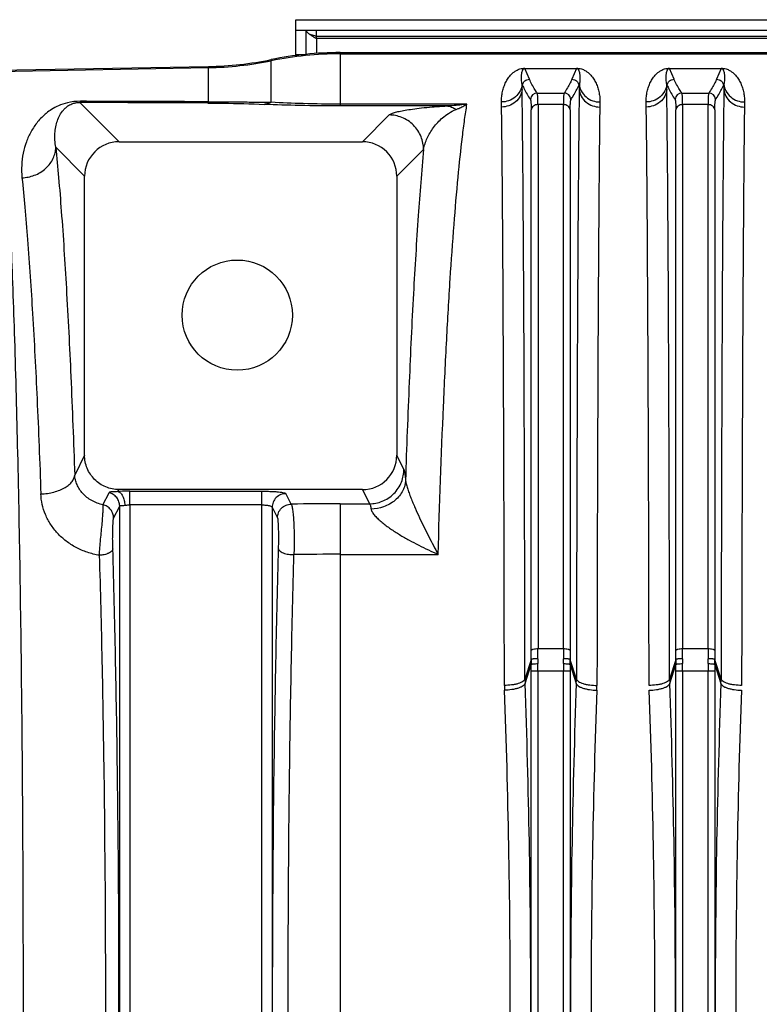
# Model space of a CAD drawing. Extents: x -1817 to 1181, y 8 to 1522.
# Tile 40 of 66: x -1012 to -905, y 1354 to 1496. Entities that reach past the tile are written whole.
import ezdxf

# ---------------------------------------------------------------- set-up
doc = ezdxf.new("R2010")
doc.units = 0
doc.header["$LTSCALE"] = 65.395
doc.layers.get('0').update_dxf_attribs({"linetype": 'CONTINUOUS'})

msp = doc.modelspace()

# ---------------------------------------------------------------- linework, layer by layer
at = {"color": 6, "linetype": 'CONTINUOUS'}
for p, q in [((-972.1, 1491.28), (-972.1, 1496.48)), ((-972.1, 1496.48), (-801.1, 1496.48)), ((-970.6, 1491.45), (-970.6, 1494.98)), ((-970.6, 1494.98), (-801.1, 1494.98)), ((-969.1, 1494.03), (-969.12, 1494.04)), ((-965.67, 1491.7), (-705.6, 1491.7)), ((-1015.87, 1489.14), (-984.79, 1489.68)), ((-997.76, 1478.77), (-962.44, 1478.77)), ((-1002.76, 1433.3), (-1002.76, 1473.78)), ((-957.44, 1473.78), (-957.44, 1433.3)), ((-962.42, 1428.3), (-997.78, 1428.3))]:
    msp.add_line(p, q, dxfattribs=at)
at = {"color": 2, "linetype": 'CONTINUOUS'}
for p, q in [((-972.1, 1494.98), (-970.6, 1494.98)), ((-969.1, 1493.72), (-969.1, 1494.98)), ((-969.1, 1493.79), (-804.1, 1493.79)), ((-938.87, 1489.43), (-938.87, 1489.39)), ((-938.87, 1489.39), (-931.33, 1489.39)), ((-931.33, 1489.39), (-931.33, 1489.43)), ((-917.87, 1489.43), (-917.87, 1489.39)), ((-917.87, 1489.39), (-910.33, 1489.39)), ((-910.33, 1489.39), (-910.33, 1489.43)), ((-939.18, 1486.94), (-939.26, 1487.11)), ((-939.24, 1486.36), (-939.18, 1486.94)), ((-930.94, 1487.11), (-931.02, 1486.94)), ((-931.02, 1486.94), (-930.96, 1486.36)), ((-918.18, 1486.94), (-918.26, 1487.11)), ((-918.24, 1486.36), (-918.18, 1486.94)), ((-909.94, 1487.11), (-910.02, 1486.94)), ((-910.02, 1486.94), (-909.96, 1486.36)), ((-996.18, 1426.08), (-996.18, 1428.06))]:
    msp.add_line(p, q, dxfattribs=at)
at = {"color": 9, "linetype": 'CONTINUOUS'}
for p, q in [((-969.1, 1494.1), (-804.1, 1494.1)), ((-969.1, 1493.72), (-969.1, 1491.58)), ((-965.67, 1491.7), (-965.67, 1483.96)), ((-975.67, 1484.5), (-975.67, 1490.69)), ((-972.1, 1491.43), (-970.84, 1491.43)), ((-965.67, 1491.53), (-705.6, 1491.53)), ((-1015.71, 1488.98), (-984.79, 1489.52)), ((-984.79, 1484.57), (-984.79, 1489.68)), ((-938.19, 1487.84), (-938.87, 1489.39)), ((-931.33, 1489.39), (-932.01, 1487.84)), ((-917.19, 1487.84), (-917.87, 1489.39)), ((-910.33, 1489.39), (-911.01, 1487.84)), ((-937.06, 1485.83), (-933.14, 1485.83)), ((-916.06, 1485.83), (-912.14, 1485.83)), ((-997.76, 1478.77), (-1003.47, 1484.47)), ((-947.26, 1484.22), (-965.67, 1484.22)), ((-950.23, 1483.96), (-965.67, 1483.96)), ((-937.94, 1404.94), (-937.94, 1483.42)), ((-936.94, 1484.16), (-936.94, 1405.24)), ((-933.26, 1484.16), (-936.94, 1484.16)), ((-933.26, 1405.24), (-933.26, 1484.16)), ((-932.26, 1483.42), (-932.26, 1404.94)), ((-916.94, 1404.94), (-916.94, 1483.42)), ((-915.94, 1484.16), (-915.94, 1405.24)), ((-912.26, 1484.16), (-915.94, 1484.16)), ((-912.26, 1405.24), (-912.26, 1484.16)), ((-911.26, 1483.42), (-911.26, 1404.94)), ((-958.55, 1482.65), (-962.44, 1478.77)), ((-1006.94, 1477.96), (-1002.76, 1473.78)), ((-957.44, 1473.78), (-953.56, 1477.66)), ((-1002.76, 1433.3), (-1004.2, 1430.4)), ((-956.41, 1431.22), (-957.44, 1433.3)), ((-1000.09, 1426.1), (-999.21, 1427.85)), ((-997.92, 1428.02), (-997.78, 1428.3)), ((-996.18, 1428.06), (-977.02, 1428.06)), ((-977.02, 1279.16), (-977.02, 1428.06)), ((-972.77, 1426.19), (-973.53, 1427.72)), ((-962.42, 1428.3), (-961.4, 1426.24)), ((-998.55, 1424.16), (-997.67, 1425.91)), ((-997.67, 1281.31), (-997.67, 1425.91)), ((-996.18, 1426.08), (-996.18, 1281.15)), ((-977.02, 1426.08), (-996.18, 1426.08)), ((-965.67, 1426.24), (-965.67, 1280.98)), ((-965.67, 1426.24), (-961.4, 1426.24)), ((-975.53, 1425.73), (-975.53, 1281.5)), ((-975.53, 1425.73), (-974.77, 1424.2)), ((-965.67, 1418.9), (-951.44, 1418.9)), ((-936.94, 1405.24), (-933.26, 1405.24)), ((-915.94, 1405.24), (-912.26, 1405.24)), ((-937.95, 1403.61), (-938.83, 1400.8)), ((-931.37, 1400.8), (-932.25, 1403.61)), ((-916.95, 1403.61), (-917.83, 1400.8)), ((-910.37, 1400.8), (-911.25, 1403.61)), ((-938.82, 1400.17), (-937.95, 1402.94)), ((-937.94, 1305.27), (-937.94, 1401.95)), ((-932.26, 1401.95), (-937.94, 1401.95)), ((-936.95, 1401.95), (-936.95, 1305.27)), ((-933.25, 1305.27), (-933.25, 1401.95)), ((-932.26, 1401.95), (-932.26, 1305.27)), ((-932.25, 1402.94), (-931.38, 1400.17)), ((-917.82, 1400.17), (-916.95, 1402.94)), ((-916.94, 1305.27), (-916.94, 1401.95)), ((-911.26, 1401.95), (-916.94, 1401.95)), ((-915.95, 1401.95), (-915.95, 1305.27)), ((-912.25, 1305.27), (-912.25, 1401.95)), ((-911.26, 1401.95), (-911.26, 1305.27)), ((-911.25, 1402.94), (-910.38, 1400.17))]:
    msp.add_line(p, q, dxfattribs=at)
at = {"color": 6, "linetype": 'CONTINUOUS'}
msp.add_circle((-980.6, 1453.61), 8, dxfattribs=at)
for centre, radius, start, end in [((-976.25, 1482.99), 12.9, 56.3394, 56.5089), ((-965.67, 1441.73), 49.97, 90.0001, 101.5377), ((-985.66, 1539.65), 49.97, 271.0007, 281.5377), ((-997.77, 1473.78), 4.99, 89.9694, 180.0306), ((-962.43, 1473.78), 4.99, 359.9706, 90.0294)]:
    msp.add_arc(centre, radius, start, end, dxfattribs=at)
at = {"color": 9, "linetype": 'CONTINUOUS'}
for centre, radius, start, end in [((-985.66, 1539.54), 50.03, 270.9994, 281.5239), ((-965.67, 1441.5), 50.03, 90, 101.5239), ((-937.05, 1484.83), 1, 90.1729, 174.918), ((-933.15, 1484.83), 1, 5.0851, 89.8441), ((-916.05, 1484.83), 1, 90.1729, 174.918), ((-912.15, 1484.83), 1, 5.0851, 89.8441), ((-965.69, 944.18), 482.06, 89.9975, 90.8408), ((-965.69, 872.79), 546.12, 89.9983, 90.7017), ((-1028.66, 1404.95), 90.72, 359.1565, 359.9951), ((-1050.99, 1405.26), 114.04, 359.2476, 359.9883), ((-821.44, 1405.24), 111.81, 180.0042, 180.7599), ((-839.71, 1404.96), 92.55, 180.0131, 180.8352), ((-1007.66, 1404.95), 90.72, 359.1565, 359.9951), ((-1029.99, 1405.26), 114.04, 359.2476, 359.9883), ((-800.44, 1405.24), 111.81, 180.0042, 180.7599), ((-818.71, 1404.96), 92.55, 180.0131, 180.8352), ((-1042.24, 1401.95), 105.29, 359.9997, 0.5982), ((-828.21, 1401.95), 105.04, 179.401, 180.0011), ((-1021.24, 1401.95), 105.29, 359.9997, 0.5982), ((-807.21, 1401.95), 105.04, 179.401, 180.0011), ((-1022.98, 1401.95), 85.03, 359.9987, 0.6658), ((-846.96, 1401.95), 85.3, 179.3352, 180.0003), ((-1001.98, 1401.95), 85.03, 359.9987, 0.6658), ((-825.96, 1401.95), 85.3, 179.3352, 180.0003), ((-920.83, 1400.83), 18, 180.1141, 182.1227), ((-949.37, 1400.83), 18, 357.8773, 359.8859)]:
    msp.add_arc(centre, radius, start, end, dxfattribs=at)
at = {"color": 2, "linetype": 'CONTINUOUS'}
for centre, radius, start, end in [((-1065.63, 1484.62), 126.4, 0.7886, 1.1256), ((-801.47, 1484.57), 129.49, 178.8784, 179.2074), ((-1044.63, 1484.62), 126.4, 0.7886, 1.1256), ((-780.48, 1484.57), 129.49, 178.8784, 179.2074), ((-1066.6, 1482.05), 124.38, 0.8079, 1.1432), ((-806.45, 1482.1), 121.53, 178.8528, 179.196), ((-1045.6, 1482.05), 124.38, 0.8079, 1.1432), ((-785.46, 1482.1), 121.52, 178.8528, 179.1961), ((-912.85, 1403.27), 25.1, 179.2118, 180.7431), ((-906.72, 1403.37), 30.24, 179.2616, 180.6074), ((-963.33, 1403.37), 30.09, 359.3895, 0.7415), ((-957.66, 1403.27), 25.41, 359.2663, 0.7789), ((-891.85, 1403.27), 25.1, 179.2118, 180.7431), ((-885.72, 1403.37), 30.24, 179.2616, 180.6074), ((-942.33, 1403.37), 30.09, 359.3895, 0.7415), ((-936.66, 1403.27), 25.41, 359.2663, 0.7789), ((-899.83, 1400.83), 18, 180.1141, 182.1227), ((-928.37, 1400.83), 18, 357.8773, 359.8859), ((-921.97, 1399.92), 19.85, 180.0996, 182.1521), ((-948.23, 1399.92), 19.85, 357.8479, 359.9004)]:
    msp.add_arc(centre, radius, start, end, dxfattribs=at)
at = {"color": 6, "linetype": 'CONTINUOUS'}
msp.add_ellipse((-962.45, 1433.32), major_axis=(-2.25, 4.51), ratio=0.993174, start_param=-3.601411, end_param=-2.036086, dxfattribs=at)
for points, knots in [([(-970.6, 1494.98), (-970.6, 1494.94), (-970.59, 1494.86), (-970.53, 1494.75), (-970.43, 1494.64), (-970.26, 1494.48), (-969.96, 1494.27), (-969.71, 1494.11), (-969.57, 1494.02)], [0, 0, 0, 0, 0.075531, 0.159741, 0.258446, 0.374318, 0.657863, 1, 1, 1, 1]), ([(-969.12, 1494.04), (-969.2, 1494.07), (-969.49, 1494.16), (-969.79, 1494.25), (-970.02, 1494.31)], [0, 0, 0, 0, 0.25521, 1, 1, 1, 1]), ([(-969.57, 1494.02), (-969.53, 1494), (-969.39, 1493.91), (-969.24, 1493.81), (-969.13, 1493.74)], [0, 0, 0, 0, 0.243528, 1, 1, 1, 1]), ([(-997.78, 1428.3), (-998.1, 1428.3), (-998.76, 1428.36), (-999.7, 1428.65), (-1000.57, 1429.11), (-1001.33, 1429.74), (-1001.95, 1430.5), (-1002.41, 1431.37), (-1002.69, 1432.32), (-1002.76, 1432.97), (-1002.76, 1433.3)], [0, 0, 0, 0, 0.125, 0.25, 0.375003, 0.500003, 0.625002, 0.750001, 0.874999, 1, 1, 1, 1])]:
    msp.add_open_spline(points, degree=3, knots=knots, dxfattribs=at)
at = {"color": 2, "linetype": 'CONTINUOUS'}
for points, knots in [([(-942.24, 1484.54), (-942.25, 1484.67), (-942.24, 1484.93), (-942.2, 1485.44), (-942.1, 1486.06), (-941.9, 1486.76), (-941.63, 1487.41), (-941.27, 1488.02), (-940.89, 1488.48), (-940.52, 1488.82), (-940.16, 1489.08), (-939.78, 1489.27), (-939.34, 1489.4), (-939.05, 1489.43), (-938.87, 1489.43)], [0, 0, 0, 0, 0.060916, 0.12025, 0.234802, 0.345047, 0.452375, 0.558706, 0.667607, 0.72555, 0.789142, 0.866411, 0.919046, 1, 1, 1, 1]), ([(-931.33, 1489.43), (-931.15, 1489.43), (-930.86, 1489.4), (-930.42, 1489.27), (-930.04, 1489.08), (-929.68, 1488.82), (-929.31, 1488.48), (-928.93, 1488.02), (-928.57, 1487.41), (-928.3, 1486.76), (-928.1, 1486.06), (-927.97, 1485.31), (-927.95, 1484.8), (-927.96, 1484.54)], [0, 0, 0, 0, 0.080956, 0.133595, 0.21087, 0.274466, 0.332412, 0.44132, 0.547657, 0.654991, 0.765242, 0.879803, 1, 1, 1, 1]), ([(-921.24, 1484.54), (-921.25, 1484.67), (-921.24, 1484.93), (-921.2, 1485.44), (-921.1, 1486.06), (-920.9, 1486.76), (-920.63, 1487.41), (-920.27, 1488.02), (-919.89, 1488.48), (-919.52, 1488.82), (-919.16, 1489.08), (-918.78, 1489.27), (-918.34, 1489.4), (-918.05, 1489.43), (-917.87, 1489.43)], [0, 0, 0, 0, 0.060916, 0.12025, 0.234802, 0.345047, 0.452375, 0.558706, 0.667607, 0.72555, 0.789142, 0.866411, 0.919046, 1, 1, 1, 1]), ([(-910.33, 1489.43), (-910.15, 1489.43), (-909.86, 1489.4), (-909.42, 1489.27), (-909.04, 1489.08), (-908.68, 1488.82), (-908.31, 1488.48), (-907.93, 1488.02), (-907.57, 1487.41), (-907.3, 1486.76), (-907.1, 1486.06), (-906.97, 1485.31), (-906.95, 1484.8), (-906.96, 1484.54)], [0, 0, 0, 0, 0.080956, 0.133595, 0.21087, 0.274466, 0.332412, 0.44132, 0.547657, 0.654991, 0.765242, 0.879803, 1, 1, 1, 1]), ([(-941.82, 1399.89), (-941.83, 1409.08), (-941.87, 1426.25), (-941.96, 1449.78), (-942.06, 1466.6), (-942.15, 1477.4), (-942.2, 1481.84), (-942.23, 1483.81)], [0, 0, 0, 0, 0.328583, 0.613693, 0.841245, 0.929797, 1, 1, 1, 1]), ([(-927.97, 1483.81), (-928, 1481.84), (-928.05, 1477.4), (-928.14, 1466.6), (-928.24, 1449.78), (-928.33, 1426.25), (-928.37, 1409.08), (-928.38, 1399.89)], [0, 0, 0, 0, 0.070203, 0.158755, 0.386307, 0.671417, 1, 1, 1, 1]), ([(-920.82, 1399.89), (-920.83, 1409.08), (-920.87, 1426.25), (-920.96, 1449.78), (-921.06, 1466.6), (-921.15, 1477.4), (-921.2, 1481.84), (-921.23, 1483.81)], [0, 0, 0, 0, 0.328583, 0.613693, 0.841245, 0.929797, 1, 1, 1, 1]), ([(-906.97, 1483.81), (-907, 1481.84), (-907.05, 1477.4), (-907.14, 1466.6), (-907.24, 1449.78), (-907.33, 1426.25), (-907.37, 1409.08), (-907.38, 1399.89)], [0, 0, 0, 0, 0.070203, 0.158755, 0.386307, 0.671417, 1, 1, 1, 1]), ([(-996.18, 1428.06), (-996.33, 1428.06), (-996.91, 1428.06), (-997.49, 1428.04), (-997.92, 1428.02)], [0, 0, 0, 0, 0.260929, 1, 1, 1, 1]), ([(-997.92, 1428.02), (-997.86, 1428), (-997.73, 1427.96), (-997.55, 1427.82), (-997.38, 1427.63), (-997.17, 1427.26), (-996.99, 1426.72), (-996.93, 1426.26), (-996.92, 1426.03)], [0, 0, 0, 0, 0.07794, 0.170362, 0.280559, 0.40845, 0.700693, 1, 1, 1, 1]), ([(-996.92, 1426.03), (-996.86, 1426.04), (-996.62, 1426.06), (-996.37, 1426.08), (-996.18, 1426.08)], [0, 0, 0, 0, 0.235099, 1, 1, 1, 1]), ([(-936.95, 1403.76), (-937.07, 1403.76), (-937.29, 1403.76), (-937.56, 1403.74), (-937.75, 1403.7), (-937.84, 1403.68), (-937.91, 1403.65), (-937.94, 1403.63), (-937.95, 1403.61)], [0, 0, 0, 0, 0.340547, 0.658916, 0.787345, 0.887437, 0.956937, 1, 1, 1, 1]), ([(-937.95, 1402.94), (-937.94, 1402.95), (-937.9, 1402.97), (-937.84, 1402.98), (-937.74, 1403), (-937.62, 1403.02), (-937.47, 1403.03), (-937.25, 1403.04), (-937.07, 1403.05), (-936.96, 1403.05)], [0, 0, 0, 0, 0.040658, 0.110698, 0.209349, 0.333813, 0.480159, 0.643629, 1, 1, 1, 1]), ([(-932.25, 1403.61), (-932.26, 1403.63), (-932.29, 1403.65), (-932.36, 1403.68), (-932.45, 1403.7), (-932.64, 1403.74), (-932.91, 1403.76), (-933.13, 1403.76), (-933.25, 1403.76)], [0, 0, 0, 0, 0.043063, 0.112563, 0.212655, 0.341084, 0.659453, 1, 1, 1, 1]), ([(-933.24, 1403.05), (-933.13, 1403.05), (-932.95, 1403.04), (-932.73, 1403.03), (-932.58, 1403.02), (-932.46, 1403), (-932.36, 1402.98), (-932.3, 1402.97), (-932.26, 1402.95), (-932.25, 1402.94)], [0, 0, 0, 0, 0.356358, 0.519822, 0.666168, 0.790636, 0.889295, 0.95934, 1, 1, 1, 1]), ([(-915.95, 1403.76), (-916.07, 1403.76), (-916.29, 1403.76), (-916.56, 1403.74), (-916.75, 1403.7), (-916.84, 1403.68), (-916.91, 1403.65), (-916.94, 1403.63), (-916.95, 1403.61)], [0, 0, 0, 0, 0.340547, 0.658916, 0.787345, 0.887437, 0.956937, 1, 1, 1, 1]), ([(-916.95, 1402.94), (-916.94, 1402.95), (-916.9, 1402.97), (-916.84, 1402.98), (-916.74, 1403), (-916.62, 1403.02), (-916.47, 1403.03), (-916.25, 1403.04), (-916.07, 1403.05), (-915.96, 1403.05)], [0, 0, 0, 0, 0.040658, 0.110698, 0.209349, 0.333813, 0.480159, 0.643629, 1, 1, 1, 1]), ([(-911.25, 1403.61), (-911.26, 1403.63), (-911.29, 1403.65), (-911.36, 1403.68), (-911.45, 1403.7), (-911.64, 1403.74), (-911.91, 1403.76), (-912.13, 1403.76), (-912.25, 1403.76)], [0, 0, 0, 0, 0.043063, 0.112563, 0.212655, 0.341084, 0.659453, 1, 1, 1, 1]), ([(-912.24, 1403.05), (-912.13, 1403.05), (-911.95, 1403.04), (-911.73, 1403.03), (-911.58, 1403.02), (-911.46, 1403), (-911.36, 1402.98), (-911.3, 1402.97), (-911.26, 1402.95), (-911.25, 1402.94)], [0, 0, 0, 0, 0.356358, 0.519822, 0.666168, 0.790636, 0.889295, 0.95934, 1, 1, 1, 1]), ([(-917.83, 1400.8), (-917.85, 1400.73), (-917.93, 1400.6), (-918.14, 1400.43), (-918.44, 1400.27), (-918.82, 1400.14), (-919.28, 1400.02), (-919.95, 1399.92), (-920.47, 1399.89), (-920.82, 1399.89)], [0, 0, 0, 0, 0.060455, 0.140253, 0.244041, 0.371553, 0.518444, 0.677592, 1, 1, 1, 1]), ([(-920.8, 1399.18), (-920.45, 1399.19), (-919.93, 1399.23), (-919.26, 1399.36), (-918.81, 1399.48), (-918.42, 1399.63), (-918.12, 1399.8), (-917.92, 1399.97), (-917.84, 1400.1), (-917.82, 1400.17)], [0, 0, 0, 0, 0.321402, 0.480477, 0.62757, 0.755477, 0.859708, 0.93977, 1, 1, 1, 1]), ([(-910.38, 1400.17), (-910.36, 1400.1), (-910.28, 1399.97), (-910.08, 1399.8), (-909.78, 1399.63), (-909.39, 1399.48), (-908.94, 1399.36), (-908.27, 1399.23), (-907.75, 1399.19), (-907.4, 1399.18)], [0, 0, 0, 0, 0.06023, 0.140292, 0.244523, 0.37243, 0.519523, 0.678598, 1, 1, 1, 1]), ([(-907.38, 1399.89), (-907.73, 1399.89), (-908.25, 1399.92), (-908.92, 1400.02), (-909.38, 1400.14), (-909.76, 1400.27), (-910.06, 1400.43), (-910.27, 1400.6), (-910.35, 1400.73), (-910.37, 1400.8)], [0, 0, 0, 0, 0.322391, 0.48154, 0.628437, 0.755955, 0.859747, 0.939547, 1, 1, 1, 1]), ([(-941.8, 1308.05), (-941.52, 1315.53), (-941.11, 1330.72), (-940.9, 1353.61), (-941.11, 1376.51), (-941.52, 1391.69), (-941.8, 1399.18)], [0, 0, 0, 0, 0.246426, 0.500001, 0.753577, 1, 1, 1, 1]), ([(-928.4, 1399.18), (-928.68, 1391.69), (-929.09, 1376.51), (-929.3, 1353.61), (-929.09, 1330.72), (-928.68, 1315.53), (-928.4, 1308.05)], [0, 0, 0, 0, 0.246426, 0.500001, 0.753577, 1, 1, 1, 1]), ([(-920.8, 1308.05), (-920.52, 1315.53), (-920.11, 1330.72), (-919.9, 1353.61), (-920.11, 1376.51), (-920.52, 1391.69), (-920.8, 1399.18)], [0, 0, 0, 0, 0.246426, 0.500001, 0.753577, 1, 1, 1, 1]), ([(-907.4, 1399.18), (-907.68, 1391.69), (-908.09, 1376.51), (-908.3, 1353.61), (-908.09, 1330.72), (-907.68, 1315.53), (-907.4, 1308.05)], [0, 0, 0, 0, 0.246426, 0.500001, 0.753577, 1, 1, 1, 1])]:
    msp.add_open_spline(points, degree=3, knots=knots, dxfattribs=at)
at = {"color": 9, "linetype": 'CONTINUOUS'}
for points, knots in [([(-939.26, 1487.11), (-939.28, 1487.22), (-939.31, 1487.43), (-939.34, 1487.75), (-939.35, 1488.06), (-939.34, 1488.36), (-939.31, 1488.6), (-939.28, 1488.78), (-939.25, 1488.92), (-939.21, 1489.05), (-939.17, 1489.16), (-939.12, 1489.24), (-939.07, 1489.3), (-939.02, 1489.35), (-938.95, 1489.38), (-938.9, 1489.39), (-938.87, 1489.39)], [0, 0, 0, 0, 0.135334, 0.265, 0.389475, 0.509167, 0.624534, 0.680832, 0.736428, 0.791697, 0.847543, 0.876461, 0.907211, 0.942968, 0.966437, 1, 1, 1, 1]), ([(-931.33, 1489.39), (-931.3, 1489.39), (-931.25, 1489.38), (-931.18, 1489.35), (-931.13, 1489.3), (-931.08, 1489.24), (-931.03, 1489.16), (-930.99, 1489.05), (-930.95, 1488.92), (-930.92, 1488.78), (-930.89, 1488.6), (-930.86, 1488.36), (-930.85, 1488.06), (-930.86, 1487.75), (-930.89, 1487.43), (-930.92, 1487.22), (-930.94, 1487.11)], [0, 0, 0, 0, 0.03356, 0.057027, 0.092785, 0.123535, 0.152453, 0.2083, 0.263569, 0.319165, 0.375464, 0.490831, 0.610523, 0.734999, 0.864666, 1, 1, 1, 1]), ([(-918.26, 1487.11), (-918.28, 1487.22), (-918.31, 1487.43), (-918.34, 1487.75), (-918.35, 1488.06), (-918.34, 1488.36), (-918.31, 1488.6), (-918.28, 1488.78), (-918.25, 1488.92), (-918.21, 1489.05), (-918.17, 1489.16), (-918.12, 1489.24), (-918.07, 1489.3), (-918.02, 1489.35), (-917.95, 1489.38), (-917.9, 1489.39), (-917.87, 1489.39)], [0, 0, 0, 0, 0.135334, 0.265, 0.389475, 0.509167, 0.624534, 0.680832, 0.736428, 0.791697, 0.847543, 0.876461, 0.907211, 0.942968, 0.966437, 1, 1, 1, 1]), ([(-910.33, 1489.39), (-910.3, 1489.39), (-910.25, 1489.38), (-910.18, 1489.35), (-910.13, 1489.3), (-910.08, 1489.24), (-910.03, 1489.16), (-909.99, 1489.05), (-909.95, 1488.92), (-909.92, 1488.78), (-909.89, 1488.6), (-909.86, 1488.36), (-909.85, 1488.06), (-909.86, 1487.75), (-909.89, 1487.43), (-909.92, 1487.22), (-909.94, 1487.11)], [0, 0, 0, 0, 0.03356, 0.057027, 0.092785, 0.123535, 0.152453, 0.2083, 0.263569, 0.319165, 0.375464, 0.490831, 0.610523, 0.734999, 0.864666, 1, 1, 1, 1]), ([(-939.18, 1486.94), (-939.17, 1487.06), (-939.1, 1487.3), (-938.88, 1487.6), (-938.56, 1487.8), (-938.31, 1487.84), (-938.19, 1487.84)], [0, 0, 0, 0, 0.24973, 0.499716, 0.749867, 1, 1, 1, 1]), ([(-937.06, 1485.83), (-937.17, 1486), (-937.59, 1486.64), (-937.96, 1487.32), (-938.19, 1487.84)], [0, 0, 0, 0, 0.259582, 1, 1, 1, 1]), ([(-932.01, 1487.84), (-932.09, 1487.67), (-932.42, 1486.98), (-932.82, 1486.32), (-933.14, 1485.83)], [0, 0, 0, 0, 0.241031, 1, 1, 1, 1]), ([(-932.01, 1487.84), (-931.89, 1487.84), (-931.64, 1487.8), (-931.33, 1487.6), (-931.1, 1487.3), (-931.03, 1487.06), (-931.02, 1486.94)], [0, 0, 0, 0, 0.250123, 0.500266, 0.750259, 1, 1, 1, 1]), ([(-918.18, 1486.94), (-918.17, 1487.06), (-918.1, 1487.3), (-917.88, 1487.6), (-917.56, 1487.8), (-917.31, 1487.84), (-917.19, 1487.84)], [0, 0, 0, 0, 0.24973, 0.499716, 0.749867, 1, 1, 1, 1]), ([(-916.06, 1485.83), (-916.17, 1486), (-916.59, 1486.64), (-916.96, 1487.32), (-917.19, 1487.84)], [0, 0, 0, 0, 0.259582, 1, 1, 1, 1]), ([(-911.01, 1487.84), (-911.09, 1487.67), (-911.42, 1486.98), (-911.82, 1486.32), (-912.14, 1485.83)], [0, 0, 0, 0, 0.241031, 1, 1, 1, 1]), ([(-911.01, 1487.84), (-910.89, 1487.84), (-910.64, 1487.8), (-910.33, 1487.6), (-910.1, 1487.3), (-910.03, 1487.06), (-910.02, 1486.94)], [0, 0, 0, 0, 0.250123, 0.500266, 0.750259, 1, 1, 1, 1]), ([(-939.26, 1487.11), (-939.29, 1486.77), (-939.5, 1486.08), (-940.19, 1485.22), (-941.16, 1484.66), (-941.89, 1484.54), (-942.24, 1484.54)], [0, 0, 0, 0, 0.235467, 0.491877, 0.753269, 1, 1, 1, 1]), ([(-939.24, 1486.36), (-939.28, 1486.03), (-939.49, 1485.34), (-940.18, 1484.48), (-941.15, 1483.93), (-941.88, 1483.81), (-942.23, 1483.81)], [0, 0, 0, 0, 0.234858, 0.491011, 0.752678, 1, 1, 1, 1]), ([(-938.83, 1400.8), (-938.85, 1410.17), (-938.89, 1427.67), (-938.97, 1451.67), (-939.07, 1468.82), (-939.17, 1479.83), (-939.22, 1484.36), (-939.24, 1486.36)], [0, 0, 0, 0, 0.328606, 0.613724, 0.841268, 0.929811, 1, 1, 1, 1]), ([(-939.18, 1486.94), (-939.11, 1486.77), (-938.91, 1486.34), (-938.53, 1485.66), (-938.22, 1485.17), (-938.05, 1484.92)], [0, 0, 0, 0, 0.240803, 0.613386, 1, 1, 1, 1]), ([(-936.94, 1484.16), (-936.94, 1484.38), (-936.95, 1484.69), (-936.96, 1485.07), (-936.97, 1485.31), (-936.99, 1485.5), (-937, 1485.65), (-937.03, 1485.75), (-937.04, 1485.81), (-937.06, 1485.83)], [0, 0, 0, 0, 0.38879, 0.549717, 0.687454, 0.801504, 0.891543, 0.957513, 1, 1, 1, 1]), ([(-933.14, 1485.83), (-933.16, 1485.81), (-933.17, 1485.75), (-933.2, 1485.65), (-933.21, 1485.5), (-933.23, 1485.31), (-933.24, 1485.07), (-933.25, 1484.69), (-933.26, 1484.38), (-933.26, 1484.16)], [0, 0, 0, 0, 0.042487, 0.108457, 0.198495, 0.312546, 0.450283, 0.61121, 1, 1, 1, 1]), ([(-932.15, 1484.92), (-932.04, 1485.09), (-931.77, 1485.5), (-931.38, 1486.17), (-931.13, 1486.68), (-931.02, 1486.94)], [0, 0, 0, 0, 0.259307, 0.636547, 1, 1, 1, 1]), ([(-930.96, 1486.36), (-930.98, 1484.36), (-931.03, 1479.83), (-931.13, 1468.82), (-931.23, 1451.67), (-931.31, 1427.67), (-931.35, 1410.17), (-931.37, 1400.8)], [0, 0, 0, 0, 0.07019, 0.158732, 0.386276, 0.671395, 1, 1, 1, 1]), ([(-930.96, 1486.36), (-930.92, 1486.03), (-930.71, 1485.34), (-930.02, 1484.48), (-929.05, 1483.93), (-928.32, 1483.81), (-927.97, 1483.81)], [0, 0, 0, 0, 0.234857, 0.491009, 0.752676, 1, 1, 1, 1]), ([(-930.94, 1487.11), (-930.91, 1486.77), (-930.7, 1486.08), (-930.01, 1485.22), (-929.04, 1484.66), (-928.31, 1484.54), (-927.96, 1484.54)], [0, 0, 0, 0, 0.235467, 0.491876, 0.753269, 1, 1, 1, 1]), ([(-918.26, 1487.11), (-918.29, 1486.77), (-918.5, 1486.08), (-919.19, 1485.22), (-920.16, 1484.66), (-920.89, 1484.54), (-921.24, 1484.54)], [0, 0, 0, 0, 0.235467, 0.491877, 0.753269, 1, 1, 1, 1]), ([(-918.24, 1486.36), (-918.28, 1486.03), (-918.49, 1485.34), (-919.18, 1484.48), (-920.15, 1483.93), (-920.88, 1483.81), (-921.23, 1483.81)], [0, 0, 0, 0, 0.234858, 0.491011, 0.752678, 1, 1, 1, 1]), ([(-917.83, 1400.8), (-917.85, 1410.17), (-917.89, 1427.67), (-917.97, 1451.67), (-918.07, 1468.82), (-918.17, 1479.83), (-918.22, 1484.36), (-918.24, 1486.36)], [0, 0, 0, 0, 0.328606, 0.613724, 0.841268, 0.929811, 1, 1, 1, 1]), ([(-918.18, 1486.94), (-918.11, 1486.77), (-917.91, 1486.34), (-917.53, 1485.66), (-917.22, 1485.17), (-917.05, 1484.92)], [0, 0, 0, 0, 0.240803, 0.613386, 1, 1, 1, 1]), ([(-915.94, 1484.16), (-915.94, 1484.38), (-915.95, 1484.69), (-915.96, 1485.07), (-915.97, 1485.31), (-915.99, 1485.5), (-916, 1485.65), (-916.03, 1485.75), (-916.04, 1485.81), (-916.06, 1485.83)], [0, 0, 0, 0, 0.38879, 0.549717, 0.687454, 0.801504, 0.891543, 0.957513, 1, 1, 1, 1]), ([(-912.14, 1485.83), (-912.16, 1485.81), (-912.17, 1485.75), (-912.2, 1485.65), (-912.21, 1485.5), (-912.23, 1485.31), (-912.24, 1485.07), (-912.25, 1484.69), (-912.26, 1484.38), (-912.26, 1484.16)], [0, 0, 0, 0, 0.042487, 0.108457, 0.198495, 0.312546, 0.450283, 0.61121, 1, 1, 1, 1]), ([(-911.15, 1484.92), (-911.04, 1485.09), (-910.77, 1485.5), (-910.38, 1486.17), (-910.13, 1486.68), (-910.02, 1486.94)], [0, 0, 0, 0, 0.259307, 0.636547, 1, 1, 1, 1]), ([(-909.96, 1486.36), (-909.98, 1484.36), (-910.03, 1479.83), (-910.13, 1468.82), (-910.23, 1451.67), (-910.31, 1427.67), (-910.35, 1410.17), (-910.37, 1400.8)], [0, 0, 0, 0, 0.07019, 0.158732, 0.386276, 0.671395, 1, 1, 1, 1]), ([(-909.96, 1486.36), (-909.92, 1486.03), (-909.71, 1485.34), (-909.02, 1484.48), (-908.05, 1483.93), (-907.32, 1483.81), (-906.97, 1483.81)], [0, 0, 0, 0, 0.234857, 0.491009, 0.752676, 1, 1, 1, 1]), ([(-909.94, 1487.11), (-909.91, 1486.77), (-909.7, 1486.08), (-909.01, 1485.22), (-908.04, 1484.66), (-907.31, 1484.54), (-906.96, 1484.54)], [0, 0, 0, 0, 0.235467, 0.491876, 0.753269, 1, 1, 1, 1]), ([(-1003.38, 1484.64), (-1004.01, 1484.64), (-1005.1, 1484.52), (-1006.49, 1484.05), (-1007.52, 1483.5), (-1008.56, 1482.75), (-1009.61, 1481.7), (-1010.56, 1480.28), (-1011.26, 1478.76), (-1011.72, 1477.11), (-1011.94, 1475.36), (-1011.91, 1474.15), (-1011.85, 1473.53)], [0, 0, 0, 0, 0.119574, 0.207642, 0.278209, 0.340259, 0.452408, 0.558411, 0.663609, 0.77091, 0.882404, 1, 1, 1, 1]), ([(-1006.94, 1477.96), (-1007, 1478.31), (-1007.09, 1478.99), (-1007.08, 1479.98), (-1006.96, 1480.92), (-1006.73, 1481.81), (-1006.37, 1482.63), (-1005.95, 1483.27), (-1005.5, 1483.73), (-1005.05, 1484.07), (-1004.54, 1484.31), (-1003.99, 1484.45), (-1003.65, 1484.47), (-1003.47, 1484.47)], [0, 0, 0, 0, 0.125786, 0.244003, 0.356159, 0.463853, 0.569311, 0.67676, 0.734335, 0.798573, 0.878894, 0.932952, 1, 1, 1, 1]), ([(-1003.38, 1484.64), (-1003.39, 1484.6), (-1003.41, 1484.55), (-1003.44, 1484.49), (-1003.46, 1484.48), (-1003.47, 1484.47)], [0, 0, 0, 0, 0.633192, 0.845451, 1, 1, 1, 1]), ([(-984.88, 1484.39), (-986.43, 1484.4), (-992.62, 1484.42), (-998.82, 1484.45), (-1003.47, 1484.47)], [0, 0, 0, 0, 0.250029, 1, 1, 1, 1]), ([(-984.79, 1484.57), (-986.34, 1484.58), (-992.54, 1484.6), (-998.73, 1484.62), (-1003.38, 1484.64)], [0, 0, 0, 0, 0.250029, 1, 1, 1, 1]), ([(-984.79, 1484.57), (-984.8, 1484.53), (-984.82, 1484.47), (-984.85, 1484.42), (-984.87, 1484.4), (-984.88, 1484.39)], [0, 0, 0, 0, 0.630734, 0.845471, 1, 1, 1, 1]), ([(-984.88, 1484.39), (-984.13, 1484.39), (-981.39, 1484.36), (-978.65, 1484.27), (-976.67, 1484.19)], [0, 0, 0, 0, 0.273374, 1, 1, 1, 1]), ([(-984.79, 1484.57), (-983.18, 1484.57), (-980.84, 1484.55), (-978.14, 1484.53), (-976.7, 1484.51), (-976.01, 1484.5), (-975.67, 1484.5)], [0, 0, 0, 0, 0.528474, 0.771672, 0.887598, 1, 1, 1, 1]), ([(-975.67, 1484.5), (-975.82, 1484.41), (-976.15, 1484.26), (-976.5, 1484.2), (-976.67, 1484.19)], [0, 0, 0, 0, 0.511589, 1, 1, 1, 1]), ([(-965.67, 1484.22), (-967.46, 1484.22), (-970.79, 1484.27), (-974.12, 1484.41), (-975.67, 1484.5)], [0, 0, 0, 0, 0.534809, 1, 1, 1, 1]), ([(-938.05, 1484.92), (-938.04, 1484.9), (-938.02, 1484.85), (-938, 1484.75), (-937.98, 1484.62), (-937.97, 1484.44), (-937.95, 1484.24), (-937.94, 1483.89), (-937.94, 1483.61), (-937.94, 1483.42)], [0, 0, 0, 0, 0.043132, 0.109377, 0.199507, 0.313526, 0.451134, 0.61185, 1, 1, 1, 1]), ([(-932.26, 1483.42), (-932.26, 1483.61), (-932.26, 1483.89), (-932.25, 1484.24), (-932.23, 1484.44), (-932.22, 1484.62), (-932.2, 1484.75), (-932.18, 1484.85), (-932.16, 1484.9), (-932.15, 1484.92)], [0, 0, 0, 0, 0.388131, 0.548835, 0.686438, 0.800457, 0.890593, 0.956849, 1, 1, 1, 1]), ([(-917.05, 1484.92), (-917.04, 1484.9), (-917.02, 1484.85), (-917, 1484.75), (-916.98, 1484.62), (-916.97, 1484.44), (-916.95, 1484.24), (-916.94, 1483.89), (-916.94, 1483.61), (-916.94, 1483.42)], [0, 0, 0, 0, 0.043132, 0.109377, 0.199507, 0.313526, 0.451134, 0.61185, 1, 1, 1, 1]), ([(-911.26, 1483.42), (-911.26, 1483.61), (-911.26, 1483.89), (-911.25, 1484.24), (-911.23, 1484.44), (-911.22, 1484.62), (-911.2, 1484.75), (-911.18, 1484.85), (-911.16, 1484.9), (-911.15, 1484.92)], [0, 0, 0, 0, 0.388131, 0.548835, 0.686438, 0.800457, 0.890593, 0.956849, 1, 1, 1, 1]), ([(-1014.67, 1223.69), (-1014.54, 1224.85), (-1014.37, 1226.69), (-1014.18, 1229.29), (-1013.97, 1232.42), (-1013.71, 1236.81), (-1013.43, 1242.64), (-1013.16, 1249.18), (-1012.82, 1259.21), (-1012.44, 1273.18), (-1012.09, 1291.4), (-1011.84, 1311.23), (-1011.68, 1332.14), (-1011.63, 1353.61), (-1011.68, 1375.08), (-1011.84, 1396), (-1012.09, 1415.82), (-1012.44, 1434.05), (-1012.82, 1448.02), (-1013.16, 1458.04), (-1013.43, 1464.59), (-1013.71, 1470.41), (-1013.97, 1474.81), (-1014.18, 1477.94), (-1014.37, 1480.53), (-1014.54, 1482.38), (-1014.67, 1483.54)], [0, 0, 0, 0, 0.013469, 0.021377, 0.030053, 0.049653, 0.072145, 0.097386, 0.125216, 0.187913, 0.25863, 0.335553, 0.416705, 0.5, 0.583295, 0.664447, 0.74137, 0.812087, 0.874784, 0.902614, 0.927855, 0.950347, 0.969947, 0.978623, 0.986531, 1, 1, 1, 1]), ([(-965.67, 1483.96), (-967.63, 1483.96), (-971.3, 1484), (-974.96, 1484.11), (-976.67, 1484.19)], [0, 0, 0, 0, 0.533876, 1, 1, 1, 1]), ([(-958.55, 1482.65), (-958.52, 1482.69), (-958.42, 1482.75), (-958.25, 1482.84), (-958.03, 1482.92), (-957.64, 1483.05), (-957.04, 1483.19), (-956.16, 1483.36), (-955.09, 1483.52), (-953.78, 1483.69), (-952.13, 1483.85), (-950.92, 1483.93), (-950.23, 1483.96)], [0, 0, 0, 0, 0.017088, 0.039549, 0.067499, 0.100897, 0.183798, 0.288234, 0.415373, 0.568671, 0.756448, 1, 1, 1, 1]), ([(-953.56, 1477.66), (-953.45, 1478.22), (-953.08, 1479.34), (-952.14, 1480.9), (-951.04, 1482.08), (-949.9, 1482.94), (-949.21, 1483.3), (-948.82, 1483.45)], [0, 0, 0, 0, 0.22046, 0.450826, 0.699613, 0.838413, 1, 1, 1, 1]), ([(-951.44, 1418.9), (-951.23, 1426.07), (-950.86, 1436.46), (-950.23, 1449.78), (-949.72, 1458.57), (-949.17, 1466.43), (-948.59, 1473.3), (-948.06, 1478.38), (-947.61, 1481.91), (-947.37, 1483.48), (-947.26, 1484.22)], [0, 0, 0, 0, 0.328625, 0.476233, 0.610966, 0.731664, 0.837298, 0.926983, 0.965613, 1, 1, 1, 1]), ([(-947.26, 1484.22), (-947.5, 1484.19), (-948.49, 1484.06), (-949.49, 1483.98), (-950.23, 1483.96)], [0, 0, 0, 0, 0.252183, 1, 1, 1, 1]), ([(-950.23, 1483.96), (-949.98, 1483.95), (-949.47, 1483.84), (-949.02, 1483.6), (-948.82, 1483.45)], [0, 0, 0, 0, 0.501441, 1, 1, 1, 1]), ([(-948.82, 1483.45), (-948.69, 1483.5), (-948.36, 1483.64), (-947.83, 1483.89), (-947.45, 1484.11), (-947.26, 1484.22)], [0, 0, 0, 0, 0.241528, 0.614352, 1, 1, 1, 1]), ([(-936.94, 1484.16), (-937.06, 1484.16), (-937.3, 1484.13), (-937.62, 1483.97), (-937.86, 1483.72), (-937.93, 1483.52), (-937.94, 1483.42)], [0, 0, 0, 0, 0.260598, 0.528951, 0.77964, 1, 1, 1, 1]), ([(-932.26, 1483.42), (-932.27, 1483.52), (-932.34, 1483.72), (-932.58, 1483.97), (-932.9, 1484.13), (-933.14, 1484.16), (-933.26, 1484.16)], [0, 0, 0, 0, 0.22036, 0.471049, 0.739402, 1, 1, 1, 1]), ([(-915.94, 1484.16), (-916.06, 1484.16), (-916.3, 1484.13), (-916.62, 1483.97), (-916.86, 1483.72), (-916.93, 1483.52), (-916.94, 1483.42)], [0, 0, 0, 0, 0.260598, 0.528951, 0.77964, 1, 1, 1, 1]), ([(-911.26, 1483.42), (-911.27, 1483.52), (-911.34, 1483.72), (-911.58, 1483.97), (-911.9, 1484.13), (-912.14, 1484.16), (-912.26, 1484.16)], [0, 0, 0, 0, 0.22036, 0.471049, 0.739402, 1, 1, 1, 1]), ([(-953.56, 1477.66), (-953.56, 1477.96), (-953.62, 1478.59), (-953.89, 1479.52), (-954.35, 1480.41), (-955, 1481.21), (-955.8, 1481.86), (-956.69, 1482.32), (-957.62, 1482.59), (-958.25, 1482.65), (-958.55, 1482.65)], [0, 0, 0, 0, 0.116473, 0.239956, 0.368604, 0.5, 0.631396, 0.760044, 0.883527, 1, 1, 1, 1]), ([(-1011.85, 1473.54), (-1011.24, 1473.56), (-1010.31, 1473.75), (-1009.17, 1474.29), (-1008.4, 1474.87), (-1007.76, 1475.56), (-1007.3, 1476.34), (-1007.02, 1477.15), (-1006.95, 1477.69), (-1006.94, 1477.96)], [0, 0, 0, 0, 0.252002, 0.385107, 0.518333, 0.648476, 0.773022, 0.890417, 1, 1, 1, 1]), ([(-1006.94, 1477.96), (-1006.79, 1476.49), (-1006.51, 1473.4), (-1005.97, 1466.59), (-1005.35, 1456.97), (-1004.71, 1444.22), (-1004.36, 1435.17), (-1004.2, 1430.4)], [0, 0, 0, 0, 0.092748, 0.195617, 0.430063, 0.699626, 1, 1, 1, 1]), ([(-953.56, 1477.66), (-953.85, 1474.46), (-954.39, 1467.49), (-955.08, 1456.23), (-955.68, 1443.44), (-956.02, 1434.41), (-956.18, 1429.68)], [0, 0, 0, 0, 0.200441, 0.436316, 0.704157, 1, 1, 1, 1]), ([(-1011.85, 1473.53), (-1011.7, 1472.12), (-1011.42, 1469.14), (-1010.87, 1462.57), (-1010.26, 1453.3), (-1009.62, 1440.99), (-1009.27, 1432.27), (-1009.11, 1427.67)], [0, 0, 0, 0, 0.092772, 0.195651, 0.430092, 0.699637, 1, 1, 1, 1]), ([(-1009.11, 1427.67), (-1008.47, 1427.69), (-1007.53, 1427.82), (-1006.36, 1428.2), (-1005.6, 1428.56), (-1005, 1428.99), (-1004.56, 1429.45), (-1004.29, 1429.93), (-1004.21, 1430.25), (-1004.2, 1430.4)], [0, 0, 0, 0, 0.316418, 0.469231, 0.609181, 0.731912, 0.836263, 0.924243, 1, 1, 1, 1]), ([(-1000.09, 1426.1), (-1000.66, 1426.21), (-1001.74, 1426.61), (-1002.86, 1427.49), (-1003.51, 1428.33), (-1003.87, 1429), (-1004.11, 1429.69), (-1004.18, 1430.17), (-1004.2, 1430.4)], [0, 0, 0, 0, 0.275123, 0.53369, 0.656234, 0.774357, 0.88862, 1, 1, 1, 1]), ([(-961.4, 1426.24), (-961.09, 1426.24), (-960.47, 1426.31), (-959.54, 1426.57), (-958.65, 1427.04), (-957.85, 1427.68), (-957.2, 1428.48), (-956.74, 1429.37), (-956.47, 1430.29), (-956.41, 1430.91), (-956.41, 1431.22)], [0, 0, 0, 0, 0.116666, 0.240351, 0.369169, 0.500657, 0.632035, 0.760548, 0.883805, 1, 1, 1, 1]), ([(-956.41, 1431.22), (-956.39, 1431.19), (-956.37, 1431.13), (-956.33, 1430.96), (-956.28, 1430.66), (-956.22, 1430.21), (-956.19, 1429.87), (-956.18, 1429.68)], [0, 0, 0, 0, 0.053686, 0.127872, 0.338328, 0.630186, 1, 1, 1, 1]), ([(-956.18, 1429.68), (-956.18, 1429.42), (-956.26, 1428.89), (-956.55, 1428.12), (-957.03, 1427.37), (-957.68, 1426.71), (-958.47, 1426.17), (-959.62, 1425.66), (-960.56, 1425.49), (-961.17, 1425.47)], [0, 0, 0, 0, 0.106759, 0.22182, 0.344982, 0.474941, 0.609116, 0.743961, 1, 1, 1, 1]), ([(-956.18, 1429.68), (-956.17, 1429.6), (-956.14, 1429.42), (-956.06, 1429.03), (-955.9, 1428.49), (-955.66, 1427.8), (-955.39, 1427.08), (-955.09, 1426.36), (-954.68, 1425.4), (-954.15, 1424.22), (-953.48, 1422.84), (-952.81, 1421.49), (-952.13, 1420.18), (-951.67, 1419.33), (-951.44, 1418.9)], [0, 0, 0, 0, 0.020495, 0.044823, 0.101618, 0.164535, 0.230079, 0.296552, 0.363154, 0.495391, 0.625483, 0.753057, 0.877952, 1, 1, 1, 1]), ([(-1000.63, 1418.76), (-1001.22, 1418.86), (-1002.38, 1419.15), (-1004, 1419.85), (-1005.46, 1420.78), (-1006.71, 1421.92), (-1007.72, 1423.22), (-1008.48, 1424.64), (-1008.96, 1426.13), (-1009.09, 1427.16), (-1009.11, 1427.67)], [0, 0, 0, 0, 0.135065, 0.267953, 0.397956, 0.524636, 0.647855, 0.767783, 0.884906, 1, 1, 1, 1]), ([(-997.92, 1428.02), (-998.1, 1428), (-998.41, 1427.98), (-998.78, 1427.97), (-998.99, 1427.94), (-999.1, 1427.92), (-999.17, 1427.89), (-999.21, 1427.86), (-999.21, 1427.85)], [0, 0, 0, 0, 0.415357, 0.712225, 0.819287, 0.900797, 0.959387, 1, 1, 1, 1]), ([(-997.67, 1425.91), (-997.68, 1426.12), (-997.75, 1426.56), (-998.07, 1427.16), (-998.58, 1427.62), (-999, 1427.8), (-999.21, 1427.85)], [0, 0, 0, 0, 0.237565, 0.492726, 0.751879, 1, 1, 1, 1]), ([(-977.02, 1428.06), (-976.8, 1428.06), (-976.37, 1428.06), (-975.74, 1428.04), (-975.16, 1428.01), (-974.64, 1427.97), (-974.21, 1427.92), (-973.91, 1427.87), (-973.73, 1427.82), (-973.63, 1427.79), (-973.57, 1427.76), (-973.54, 1427.73), (-973.53, 1427.72)], [0, 0, 0, 0, 0.187019, 0.367299, 0.534376, 0.682346, 0.806089, 0.901529, 0.937731, 0.966003, 0.986506, 1, 1, 1, 1]), ([(-973.53, 1427.72), (-973.78, 1427.71), (-974.3, 1427.61), (-974.98, 1427.17), (-975.42, 1426.5), (-975.52, 1425.97), (-975.53, 1425.73)], [0, 0, 0, 0, 0.240451, 0.500669, 0.760465, 1, 1, 1, 1]), ([(-1000.63, 1418.76), (-1000.6, 1419.14), (-1000.54, 1419.91), (-1000.43, 1421.09), (-1000.32, 1422.26), (-1000.21, 1423.38), (-1000.13, 1424.23), (-1000.09, 1424.84), (-1000.07, 1425.21), (-1000.06, 1425.53), (-1000.06, 1425.78), (-1000.06, 1425.96), (-1000.08, 1426.06), (-1000.09, 1426.1)], [0, 0, 0, 0, 0.153143, 0.316389, 0.480296, 0.635201, 0.771843, 0.830708, 0.882075, 0.925204, 0.959493, 0.9845, 1, 1, 1, 1]), ([(-998.55, 1424.16), (-998.55, 1424.37), (-998.62, 1424.81), (-998.94, 1425.41), (-999.45, 1425.87), (-999.87, 1426.05), (-1000.09, 1426.1)], [0, 0, 0, 0, 0.236688, 0.491501, 0.750972, 1, 1, 1, 1]), ([(-997.67, 1425.91), (-997.66, 1425.99), (-997.5, 1426), (-997.35, 1426), (-997.17, 1426), (-997.03, 1426.01), (-996.92, 1426.03)], [0, 0, 0, 0, 0.295869, 0.433635, 0.597761, 1, 1, 1, 1]), ([(-977.02, 1426.08), (-976.84, 1426.08), (-976.57, 1426.06), (-976.22, 1426.02), (-976, 1425.98), (-975.81, 1425.93), (-975.67, 1425.87), (-975.57, 1425.81), (-975.53, 1425.75), (-975.53, 1425.73)], [0, 0, 0, 0, 0.352472, 0.513587, 0.657469, 0.779632, 0.877231, 0.949302, 1, 1, 1, 1]), ([(-974.77, 1424.2), (-974.76, 1424.45), (-974.66, 1424.96), (-974.23, 1425.63), (-973.55, 1426.09), (-973.02, 1426.19), (-972.77, 1426.19)], [0, 0, 0, 0, 0.235725, 0.493997, 0.755684, 1, 1, 1, 1]), ([(-972.77, 1426.19), (-972.76, 1426.18), (-972.74, 1426.15), (-972.7, 1426.06), (-972.65, 1425.9), (-972.61, 1425.65), (-972.56, 1425.34), (-972.51, 1424.97), (-972.46, 1424.37), (-972.4, 1423.52), (-972.35, 1422.4), (-972.33, 1421.21), (-972.34, 1420.03), (-972.36, 1419.24), (-972.38, 1418.86)], [0, 0, 0, 0, 0.006646, 0.01549, 0.040065, 0.073818, 0.116397, 0.16724, 0.225636, 0.361611, 0.516401, 0.680886, 0.845333, 1, 1, 1, 1]), ([(-961.4, 1426.24), (-961.37, 1426.22), (-961.33, 1426.13), (-961.27, 1425.97), (-961.22, 1425.74), (-961.18, 1425.57), (-961.17, 1425.47)], [0, 0, 0, 0, 0.139047, 0.351356, 0.639077, 1, 1, 1, 1]), ([(-961.17, 1425.47), (-961.16, 1425.4), (-961.11, 1425.24), (-960.94, 1424.9), (-960.61, 1424.48), (-960.13, 1424), (-959.39, 1423.35), (-958.35, 1422.59), (-957.03, 1421.75), (-955.66, 1420.96), (-953.81, 1419.99), (-952.39, 1419.32), (-951.44, 1418.9)], [0, 0, 0, 0, 0.019471, 0.041813, 0.093603, 0.151809, 0.213632, 0.342457, 0.474107, 0.606451, 0.73855, 1, 1, 1, 1]), ([(-998.66, 1419.72), (-998.67, 1419.95), (-998.68, 1420.42), (-998.69, 1421.14), (-998.68, 1421.86), (-998.67, 1422.53), (-998.65, 1423.06), (-998.63, 1423.42), (-998.62, 1423.65), (-998.6, 1423.84), (-998.59, 1423.98), (-998.57, 1424.09), (-998.56, 1424.14), (-998.55, 1424.16)], [0, 0, 0, 0, 0.153723, 0.317611, 0.482384, 0.638309, 0.775706, 0.834642, 0.885799, 0.928373, 0.96181, 0.985704, 1, 1, 1, 1]), ([(-974.77, 1424.2), (-974.76, 1424.18), (-974.74, 1424.13), (-974.72, 1424.02), (-974.71, 1423.88), (-974.69, 1423.69), (-974.68, 1423.47), (-974.66, 1423.11), (-974.64, 1422.6), (-974.63, 1421.93), (-974.62, 1421.21), (-974.63, 1420.5), (-974.64, 1420.03), (-974.64, 1419.8)], [0, 0, 0, 0, 0.014403, 0.038386, 0.071789, 0.114154, 0.164906, 0.223291, 0.359478, 0.514709, 0.679774, 0.844825, 1, 1, 1, 1]), ([(-998.66, 1419.72), (-998.67, 1419.66), (-998.71, 1419.54), (-998.83, 1419.36), (-999.02, 1419.2), (-999.23, 1419.08), (-999.42, 1419), (-999.63, 1418.92), (-999.92, 1418.84), (-1000.27, 1418.78), (-1000.51, 1418.77), (-1000.63, 1418.76)], [0, 0, 0, 0, 0.075321, 0.164448, 0.271954, 0.398597, 0.468283, 0.541295, 0.693855, 0.849065, 1, 1, 1, 1]), ([(-1000.63, 1418.76), (-1000.48, 1413.64), (-1000.22, 1403.13), (-999.85, 1381.42), (-999.67, 1353.61), (-999.85, 1325.81), (-1000.22, 1304.09), (-1000.48, 1293.58), (-1000.63, 1288.46)], [0, 0, 0, 0, 0.117981, 0.241945, 0.5, 0.758055, 0.882019, 1, 1, 1, 1]), ([(-998.66, 1287.5), (-998.51, 1292.7), (-998.25, 1303.36), (-997.88, 1325.4), (-997.7, 1353.61), (-997.88, 1381.83), (-998.25, 1403.86), (-998.51, 1414.52), (-998.66, 1419.72)], [0, 0, 0, 0, 0.117979, 0.241944, 0.5, 0.758056, 0.882021, 1, 1, 1, 1]), ([(-974.64, 1419.8), (-974.79, 1414.59), (-975.04, 1403.9), (-975.41, 1381.83), (-975.58, 1353.61), (-975.41, 1325.39), (-975.04, 1303.33), (-974.79, 1292.64), (-974.64, 1287.42)], [0, 0, 0, 0, 0.118274, 0.242284, 0.5, 0.757716, 0.881726, 1, 1, 1, 1]), ([(-974.64, 1419.8), (-974.64, 1419.74), (-974.59, 1419.61), (-974.45, 1419.42), (-974.22, 1419.24), (-973.91, 1419.09), (-973.55, 1418.98), (-973.04, 1418.87), (-972.64, 1418.85), (-972.38, 1418.86)], [0, 0, 0, 0, 0.071802, 0.159468, 0.268273, 0.398468, 0.545253, 0.700405, 1, 1, 1, 1]), ([(-972.38, 1288.36), (-972.52, 1293.5), (-972.76, 1304.04), (-973.11, 1325.79), (-973.28, 1353.61), (-973.11, 1381.43), (-972.76, 1403.18), (-972.52, 1413.72), (-972.38, 1418.86)], [0, 0, 0, 0, 0.118268, 0.242278, 0.5, 0.757722, 0.881732, 1, 1, 1, 1]), ([(-937.94, 1404.94), (-937.93, 1404.99), (-937.85, 1405.05), (-937.74, 1405.11), (-937.56, 1405.17), (-937.29, 1405.22), (-937.06, 1405.24), (-936.94, 1405.24)], [0, 0, 0, 0, 0.137274, 0.241218, 0.368837, 0.675895, 1, 1, 1, 1]), ([(-933.26, 1405.24), (-933.14, 1405.24), (-932.91, 1405.22), (-932.64, 1405.17), (-932.46, 1405.11), (-932.35, 1405.05), (-932.27, 1404.99), (-932.26, 1404.94)], [0, 0, 0, 0, 0.324105, 0.631163, 0.758782, 0.862726, 1, 1, 1, 1]), ([(-916.94, 1404.94), (-916.93, 1404.99), (-916.85, 1405.05), (-916.74, 1405.11), (-916.56, 1405.17), (-916.29, 1405.22), (-916.06, 1405.24), (-915.94, 1405.24)], [0, 0, 0, 0, 0.137274, 0.241218, 0.368837, 0.675895, 1, 1, 1, 1]), ([(-912.26, 1405.24), (-912.14, 1405.24), (-911.91, 1405.22), (-911.64, 1405.17), (-911.46, 1405.11), (-911.35, 1405.05), (-911.27, 1404.99), (-911.26, 1404.94)], [0, 0, 0, 0, 0.324105, 0.631163, 0.758782, 0.862726, 1, 1, 1, 1]), ([(-938.83, 1400.8), (-938.85, 1400.73), (-938.93, 1400.6), (-939.14, 1400.43), (-939.44, 1400.27), (-939.82, 1400.14), (-940.28, 1400.02), (-940.95, 1399.92), (-941.47, 1399.89), (-941.82, 1399.89)], [0, 0, 0, 0, 0.060455, 0.140253, 0.244041, 0.371553, 0.518444, 0.677592, 1, 1, 1, 1]), ([(-938.82, 1400.17), (-938.84, 1400.1), (-938.92, 1399.97), (-939.12, 1399.8), (-939.42, 1399.63), (-939.81, 1399.48), (-940.26, 1399.36), (-940.93, 1399.23), (-941.45, 1399.19), (-941.8, 1399.18)], [0, 0, 0, 0, 0.060224, 0.140279, 0.244504, 0.37241, 0.519505, 0.678585, 1, 1, 1, 1]), ([(-938.82, 1307.06), (-938.54, 1314.7), (-938.12, 1330.22), (-937.92, 1353.61), (-938.12, 1377.01), (-938.54, 1392.52), (-938.82, 1400.17)], [0, 0, 0, 0, 0.246421, 0.5, 0.753579, 1, 1, 1, 1]), ([(-931.38, 1400.17), (-931.66, 1392.52), (-932.08, 1377.01), (-932.28, 1353.61), (-932.08, 1330.22), (-931.66, 1314.7), (-931.38, 1307.06)], [0, 0, 0, 0, 0.246421, 0.5, 0.753579, 1, 1, 1, 1]), ([(-931.38, 1400.17), (-931.36, 1400.1), (-931.28, 1399.97), (-931.08, 1399.8), (-930.78, 1399.63), (-930.39, 1399.48), (-929.94, 1399.36), (-929.27, 1399.23), (-928.75, 1399.19), (-928.4, 1399.18)], [0, 0, 0, 0, 0.06023, 0.140292, 0.244523, 0.37243, 0.519523, 0.678598, 1, 1, 1, 1]), ([(-931.37, 1400.8), (-931.35, 1400.73), (-931.27, 1400.6), (-931.06, 1400.43), (-930.76, 1400.27), (-930.38, 1400.14), (-929.92, 1400.02), (-929.25, 1399.92), (-928.73, 1399.89), (-928.38, 1399.89)], [0, 0, 0, 0, 0.06045, 0.140244, 0.244027, 0.371536, 0.518427, 0.677577, 1, 1, 1, 1]), ([(-917.82, 1307.06), (-917.54, 1314.7), (-917.12, 1330.22), (-916.92, 1353.61), (-917.12, 1377.01), (-917.54, 1392.52), (-917.82, 1400.17)], [0, 0, 0, 0, 0.246421, 0.5, 0.753579, 1, 1, 1, 1]), ([(-910.38, 1400.17), (-910.66, 1392.52), (-911.08, 1377.01), (-911.28, 1353.61), (-911.08, 1330.22), (-910.66, 1314.7), (-910.38, 1307.06)], [0, 0, 0, 0, 0.246421, 0.5, 0.753579, 1, 1, 1, 1])]:
    msp.add_open_spline(points, degree=3, knots=knots, dxfattribs=at)

doc.saveas('drawing.dxf')
